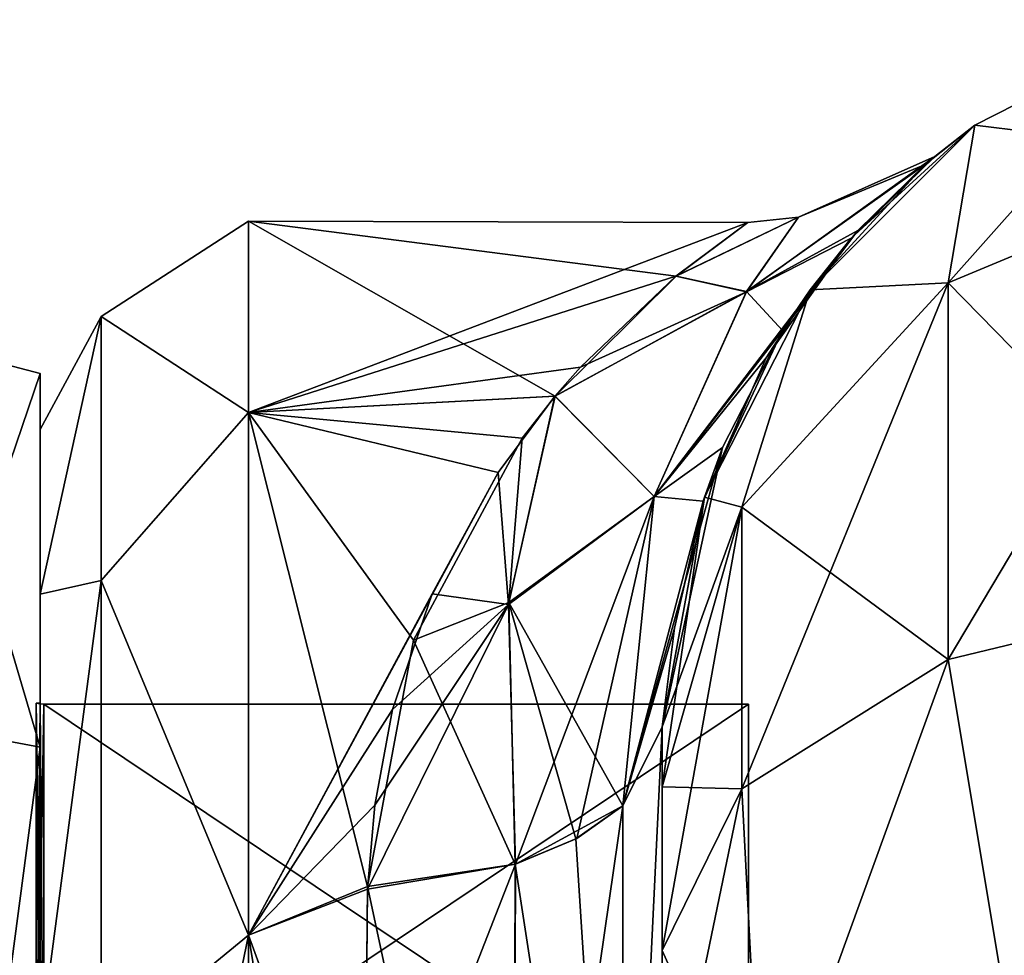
# Model space of a CAD drawing. Extents: x -23 to 700, y -2000 to 0.
# Tile 131 of 210: x 0 to 16, y -16 to -1. Entities that reach past the tile are written whole.
import ezdxf

# ---------------------------------------------------------------- set-up
doc = ezdxf.new("R2010")
doc.units = 0
doc.header["$LTSCALE"] = 72.417309
for name, color, linetype in [('1070', 7, 'CONTINUOUS'), ('1074', 7, 'CONTINUOUS'), ('1075', 7, 'CONTINUOUS'), ('1088', 7, 'CONTINUOUS'), ('1089', 7, 'CONTINUOUS'), ('1090', 7, 'CONTINUOUS'), ('1096', 7, 'CONTINUOUS'), ('1097', 7, 'CONTINUOUS'), ('1098', 7, 'CONTINUOUS'), ('1108', 7, 'CONTINUOUS'), ('1653', 7, 'CONTINUOUS'), ('1654', 7, 'CONTINUOUS'), ('1655', 7, 'CONTINUOUS'), ('1656', 7, 'CONTINUOUS'), ('1659', 7, 'CONTINUOUS'), ('1660', 7, 'CONTINUOUS'), ('1663', 7, 'CONTINUOUS'), ('1664', 7, 'CONTINUOUS'), ('1835', 7, 'CONTINUOUS'), ('1836', 7, 'CONTINUOUS')]:
    doc.layers.add(name, color=color, linetype=linetype)

msp = doc.modelspace()

# ---------------------------------------------------------------- linework, layer by layer
at = {"layer": '1070', "linetype": 'CONTINUOUS'}
for points in [[(10.45, -12.5, 33.5), (10.45, -12.5, 24.51), (10.45, -26.368, 28.948), (10.45, -12.5, 33.5)], [(10.45, -13.504, 37.24), (10.45, -12.5, 33.5), (10.45, -56.094, 33.615), (10.45, -13.504, 37.24)], [(10.45, -56.094, 33.615), (10.45, -12.5, 33.5), (10.45, -26.368, 28.948), (10.45, -56.094, 33.615)], [(10.45, -56.095, -33.616), (10.45, -52.012, -25.654), (10.45, -12.5, -33.5), (10.45, -56.095, -33.616)], [(10.45, -12.5, -33.5), (10.45, -52.012, -25.654), (10.45, -26.369, -28.949), (10.45, -12.5, -33.5)], [(10.45, -13.504, -37.24), (10.45, -56.095, -33.616), (10.45, -12.5, -33.5), (10.45, -13.504, -37.24)], [(10.45, -12.5, -24.51), (10.45, -12.5, -33.5), (10.45, -26.369, -28.949), (10.45, -12.5, -24.51)], [(10.45, -16.257, 39.994), (10.45, -13.504, 37.24), (10.45, -63.189, 39.074), (10.45, -16.257, 39.994)], [(10.45, -63.189, 39.074), (10.45, -13.504, 37.24), (10.45, -56.094, 33.615), (10.45, -63.189, 39.074)], [(10.45, -63.189, -39.074), (10.45, -56.095, -33.616), (10.45, -13.504, -37.24), (10.45, -63.189, -39.074)], [(10.45, -16.257, -39.994), (10.45, -63.189, -39.074), (10.45, -13.504, -37.24), (10.45, -16.257, -39.994)], [(10.45, -20, 41), (10.45, -16.257, 39.994), (10.45, -71.85, 41), (10.45, -20, 41)], [(10.45, -71.85, 41), (10.45, -16.257, 39.994), (10.45, -63.189, 39.074), (10.45, -71.85, 41)], [(10.45, -20, -41), (10.45, -63.189, -39.074), (10.45, -16.257, -39.994), (10.45, -20, -41)]]:
    msp.add_3dface(points, dxfattribs=at)
at = {"layer": '1074', "linetype": 'CONTINUOUS'}
for points in [[(0, -7.5, 0), (0, -10.269, -10.281), (0, -48.5, 0), (0, -7.5, 0)], [(0, -10.269, 10.281), (0, -7.5, 0), (0, -45.731, 10.281), (0, -10.269, 10.281)], [(0, -45.731, 10.281), (0, -7.5, 0), (0, -48.5, 0), (0, -45.731, 10.281)], [(0, -10.269, -10.281), (0, -17.797, -17.773), (0, -45.731, -10.281), (0, -10.269, -10.281)], [(0, -48.5, 0), (0, -10.269, -10.281), (0, -45.731, -10.281), (0, -48.5, 0)], [(0, -17.796, 17.773), (0, -10.269, 10.281), (0, -38.203, 17.773), (0, -17.796, 17.773)], [(0, -38.203, 17.773), (0, -10.269, 10.281), (0, -45.731, 10.281), (0, -38.203, 17.773)]]:
    msp.add_3dface(points, dxfattribs=at)
at = {"layer": '1075', "linetype": 'CONTINUOUS'}
for points in [[(3.5, -4, 0), (3.5, -7.215, 12), (11.892, -4.018, 0.927), (3.5, -4, 0)], [(3.5, -7.215, -12), (3.5, -4, 0), (8.655, -6.939, -11.509), (3.5, -7.215, -12)], [(8.655, -6.939, -11.509), (3.5, -4, 0), (10.686, -4.925, -6.6), (8.655, -6.939, -11.509)], [(10.686, -4.925, -6.6), (3.5, -4, 0), (11.892, -4.018, 0.927), (10.686, -4.925, -6.6)], [(11.892, -4.018, 0.927), (3.5, -7.215, 12), (10.684, -4.924, 6.594), (11.892, -4.018, 0.927)], [(10.684, -4.924, 6.594), (3.5, -7.215, 12), (9.078, -6.452, 10.569), (10.684, -4.924, 6.594)], [(9.078, -6.452, 10.569), (3.5, -7.215, 12), (8.651, -6.941, 11.512), (9.078, -6.452, 10.569)], [(8.098, -7.646, -12.717), (3.5, -7.215, -12), (8.655, -6.939, -11.509), (8.098, -7.646, -12.717)], [(8.651, -6.941, 11.512), (3.5, -7.215, 12), (7.696, -8.223, 13.597), (8.651, -6.941, 11.512)], [(3.5, -7.215, 12), (3.5, -16, 20.785), (7.696, -8.223, 13.597), (3.5, -7.215, 12)], [(3.5, -16, -20.785), (3.5, -7.215, -12), (5.5, -15.179, -20.289), (3.5, -16, -20.785)], [(5.5, -15.179, -20.289), (3.5, -7.215, -12), (6.275, -11.042, -16.983), (5.5, -15.179, -20.289)], [(6.275, -11.042, -16.983), (3.5, -7.215, -12), (8.098, -7.646, -12.717), (6.275, -11.042, -16.983)], [(7.696, -8.223, 13.597), (3.5, -16, 20.785), (6.587, -10.261, 16.165), (7.696, -8.223, 13.597)], [(6.587, -10.261, 16.165), (3.5, -16, 20.785), (5.921, -12.206, 18.071), (6.587, -10.261, 16.165)], [(5.921, -12.206, 18.071), (3.5, -16, 20.785), (5.626, -13.814, 19.359), (5.921, -12.206, 18.071)], [(5.626, -13.814, 19.359), (3.5, -16, 20.785), (5.499, -15.223, 20.316), (5.626, -13.814, 19.359)], [(5.447, -21.322, -23.052), (3.5, -16, -20.785), (5.5, -15.179, -20.289), (5.447, -21.322, -23.052)], [(5.499, -15.223, 20.316), (3.5, -16, 20.785), (5.447, -21.313, 23.05), (5.499, -15.223, 20.316)], [(3.5, -16, 20.785), (3.5, -28, 24), (5.447, -21.313, 23.05), (3.5, -16, 20.785)], [(3.5, -28, -24), (3.5, -16, -20.785), (5.45, -28, -24), (3.5, -28, -24)], [(5.45, -28, -24), (3.5, -16, -20.785), (5.447, -21.322, -23.052), (5.45, -28, -24)]]:
    msp.add_3dface(points, dxfattribs=at)
at = {"layer": '1088', "linetype": 'CONTINUOUS'}
for points in [[(15.703, -2.387, -33.5), (19.187, -0.612, -33.5), (15.256, -5.037, -42.129), (15.703, -2.387, -33.5)], [(15.256, -5.037, -42.129), (19.187, -0.612, -33.5), (20.268, -2.946, -43.334), (15.256, -5.037, -42.129)], [(12.937, -5.153, -33.5), (15.703, -2.387, -33.5), (15.256, -5.037, -42.129), (12.937, -5.153, -33.5)], [(15.256, -5.037, -42.129), (20.268, -2.946, -43.334), (15.256, -11.364, -48.459), (15.256, -5.037, -42.129)], [(20.268, -2.946, -43.334), (20.268, -10.157, -50.549), (15.256, -11.364, -48.459), (20.268, -2.946, -43.334)], [(11.788, -8.804, -39.956), (12.937, -5.153, -33.5), (15.256, -5.037, -42.129), (11.788, -8.804, -39.956)], [(11.788, -8.804, -39.956), (15.256, -5.037, -42.129), (11.788, -13.538, -44.692), (11.788, -8.804, -39.956)], [(15.256, -5.037, -42.129), (15.256, -11.364, -48.459), (11.788, -13.538, -44.692), (15.256, -5.037, -42.129)], [(11.162, -8.637, -33.5), (12.937, -5.153, -33.5), (11.788, -8.804, -39.956), (11.162, -8.637, -33.5)], [(10.45, -13.504, -37.24), (10.45, -12.5, -33.5), (11.162, -8.637, -33.5), (10.45, -13.504, -37.24)], [(10.45, -13.504, -37.24), (11.162, -8.637, -33.5), (11.788, -8.804, -39.956), (10.45, -13.504, -37.24)], [(10.45, -16.257, -39.994), (10.45, -13.504, -37.24), (11.788, -8.804, -39.956), (10.45, -16.257, -39.994)], [(10.45, -16.257, -39.994), (11.788, -8.804, -39.956), (11.788, -13.538, -44.692), (10.45, -16.257, -39.994)], [(20.268, -10.157, -50.549), (16.697, -20, -51.823), (15.256, -11.364, -48.459), (20.268, -10.157, -50.549)], [(15.256, -11.364, -48.459), (12.125, -20, -47.25), (11.788, -13.538, -44.692), (15.256, -11.364, -48.459)], [(16.697, -20, -51.823), (12.125, -20, -47.25), (15.256, -11.364, -48.459), (16.697, -20, -51.823)], [(10.45, -20, -41), (10.45, -16.257, -39.994), (11.788, -13.538, -44.692), (10.45, -20, -41)], [(12.125, -20, -47.25), (10.45, -20, -41), (11.788, -13.538, -44.692), (12.125, -20, -47.25)]]:
    msp.add_3dface(points, dxfattribs=at)
at = {"layer": '1089', "linetype": 'CONTINUOUS'}
for points in [[(19.187, -0.612, -33.5), (15.703, -2.387, -33.5), (19.187, -0.612, 33.5), (19.187, -0.612, -33.5)], [(19.187, -0.612, 33.5), (15.703, -2.387, -33.5), (15.703, -2.387, 33.5), (19.187, -0.612, 33.5)], [(15.703, -2.387, -33.5), (12.937, -5.153, -33.5), (14.871, -3.047, -3.896), (15.703, -2.387, -33.5)], [(15.703, -2.387, 33.5), (13.629, -4.284, 10.578), (12.937, -5.153, 33.5), (15.703, -2.387, 33.5)], [(15.03, -2.912, 2.112), (13.629, -4.284, 10.578), (15.703, -2.387, 33.5), (15.03, -2.912, 2.112)], [(15.03, -2.912, 2.112), (15.703, -2.387, -33.5), (14.871, -3.047, -3.896), (15.03, -2.912, 2.112)], [(15.703, -2.387, -33.5), (15.03, -2.912, 2.112), (15.703, -2.387, 33.5), (15.703, -2.387, -33.5)], [(14.871, -3.047, -3.896), (12.937, -5.153, -33.5), (13.741, -4.157, -10.113), (14.871, -3.047, -3.896)], [(13.629, -4.284, 10.578), (12.198, -6.297, 16.004), (12.937, -5.153, 33.5), (13.629, -4.284, 10.578)], [(13.741, -4.157, -10.113), (12.937, -5.153, -33.5), (12.476, -5.834, -14.978), (13.741, -4.157, -10.113)], [(12.937, -5.153, -33.5), (11.162, -8.637, -33.5), (12.476, -5.834, -14.978), (12.937, -5.153, -33.5)], [(12.937, -5.153, 33.5), (12.198, -6.297, 16.004), (11.162, -8.637, 33.5), (12.937, -5.153, 33.5)], [(12.476, -5.834, -14.978), (11.162, -8.637, -33.5), (11.466, -7.804, -18.808), (12.476, -5.834, -14.978)], [(12.198, -6.297, 16.004), (11.139, -8.707, 20.198), (11.162, -8.637, 33.5), (12.198, -6.297, 16.004)], [(10.45, -12.5, -33.5), (10.45, -12.5, -24.51), (11.466, -7.804, -18.808), (10.45, -12.5, -33.5)], [(11.162, -8.637, -33.5), (10.45, -12.5, -33.5), (11.466, -7.804, -18.808), (11.162, -8.637, -33.5)], [(10.45, -12.5, 24.51), (10.45, -12.5, 33.5), (11.162, -8.637, 33.5), (10.45, -12.5, 24.51)], [(10.661, -10.84, 22.876), (10.45, -12.5, 24.51), (11.162, -8.637, 33.5), (10.661, -10.84, 22.876)], [(11.139, -8.707, 20.198), (10.661, -10.84, 22.876), (11.162, -8.637, 33.5), (11.139, -8.707, 20.198)]]:
    msp.add_3dface(points, dxfattribs=at)
at = {"layer": '1090', "linetype": 'CONTINUOUS'}
for points in [[(19.187, -0.612, 33.5), (15.703, -2.387, 33.5), (20.268, -2.946, 43.334), (19.187, -0.612, 33.5)], [(15.703, -2.387, 33.5), (12.937, -5.153, 33.5), (15.256, -5.037, 42.129), (15.703, -2.387, 33.5)], [(20.268, -2.946, 43.334), (15.703, -2.387, 33.5), (15.256, -5.037, 42.129), (20.268, -2.946, 43.334)], [(20.268, -10.157, 50.549), (20.268, -2.946, 43.334), (15.256, -5.037, 42.129), (20.268, -10.157, 50.549)], [(15.256, -5.037, 42.129), (12.937, -5.153, 33.5), (11.788, -8.804, 39.956), (15.256, -5.037, 42.129)], [(15.256, -11.364, 48.459), (15.256, -5.037, 42.129), (11.788, -8.804, 39.956), (15.256, -11.364, 48.459)], [(15.256, -11.364, 48.459), (20.268, -10.157, 50.549), (15.256, -5.037, 42.129), (15.256, -11.364, 48.459)], [(12.937, -5.153, 33.5), (11.162, -8.637, 33.5), (11.788, -8.804, 39.956), (12.937, -5.153, 33.5)], [(11.162, -8.637, 33.5), (10.45, -12.5, 33.5), (11.788, -8.804, 39.956), (11.162, -8.637, 33.5)], [(10.45, -12.5, 33.5), (10.45, -13.504, 37.24), (11.788, -8.804, 39.956), (10.45, -12.5, 33.5)], [(10.45, -13.504, 37.24), (11.788, -13.538, 44.692), (11.788, -8.804, 39.956), (10.45, -13.504, 37.24)], [(11.788, -13.538, 44.692), (15.256, -11.364, 48.459), (11.788, -8.804, 39.956), (11.788, -13.538, 44.692)], [(15.256, -11.364, 48.459), (16.697, -20, 51.823), (20.268, -10.157, 50.549), (15.256, -11.364, 48.459)], [(11.788, -13.538, 44.692), (12.125, -20, 47.25), (15.256, -11.364, 48.459), (11.788, -13.538, 44.692)], [(12.125, -20, 47.25), (16.697, -20, 51.823), (15.256, -11.364, 48.459), (12.125, -20, 47.25)], [(10.45, -13.504, 37.24), (10.45, -16.257, 39.994), (11.788, -13.538, 44.692), (10.45, -13.504, 37.24)], [(10.45, -16.257, 39.994), (12.125, -20, 47.25), (11.788, -13.538, 44.692), (10.45, -16.257, 39.994)], [(10.45, -16.257, 39.994), (10.45, -20, 41), (12.125, -20, 47.25), (10.45, -16.257, 39.994)]]:
    msp.add_3dface(points, dxfattribs=at)
at = {"layer": '1096', "linetype": 'CONTINUOUS'}
for points in [[(10.45, -12.5, -24.51), (10.45, -26.369, -28.949), (9.781, -26.491, -26.458), (10.45, -12.5, -24.51)], [(9.792, -13.825, -22.414), (10.45, -12.5, -24.51), (9.781, -26.491, -26.458), (9.792, -13.825, -22.414)], [(9.792, -13.825, -22.414), (9.781, -26.491, -26.458), (9.003, -14.38, -21.537), (9.792, -13.825, -22.414)], [(9.003, -14.38, -21.537), (9.781, -26.491, -26.458), (7.982, -14.804, -20.866), (9.003, -14.38, -21.537)], [(5.5, -15.179, -20.289), (7.982, -14.804, -20.866), (7.947, -26.595, -24.628), (5.5, -15.179, -20.289)], [(7.982, -14.804, -20.866), (9.781, -26.491, -26.458), (7.947, -26.595, -24.628), (7.982, -14.804, -20.866)], [(5.447, -21.322, -23.052), (5.5, -15.179, -20.289), (7.947, -26.595, -24.628), (5.447, -21.322, -23.052)]]:
    msp.add_3dface(points, dxfattribs=at)
at = {"layer": '1097', "linetype": 'CONTINUOUS'}
for points in [[(13.629, -4.284, 10.578), (15.03, -2.912, 2.112), (11.868, -5.185, 8.375), (13.629, -4.284, 10.578)], [(11.868, -5.185, 8.375), (15.03, -2.912, 2.112), (12.741, -3.931, 0.004), (11.868, -5.185, 8.375)], [(15.03, -2.912, 2.112), (14.871, -3.047, -3.896), (12.741, -3.931, 0.004), (15.03, -2.912, 2.112)], [(14.871, -3.047, -3.896), (13.741, -4.157, -10.113), (11.868, -5.183, -8.37), (14.871, -3.047, -3.896)], [(12.741, -3.931, 0.004), (14.871, -3.047, -3.896), (11.868, -5.183, -8.37), (12.741, -3.931, 0.004)], [(11.892, -4.018, 0.927), (10.684, -4.924, 6.594), (12.741, -3.931, 0.004), (11.892, -4.018, 0.927)], [(10.684, -4.924, 6.594), (11.868, -5.185, 8.375), (12.741, -3.931, 0.004), (10.684, -4.924, 6.594)], [(10.686, -4.925, -6.6), (11.892, -4.018, 0.927), (12.741, -3.931, 0.004), (10.686, -4.925, -6.6)], [(10.686, -4.925, -6.6), (12.741, -3.931, 0.004), (11.868, -5.183, -8.37), (10.686, -4.925, -6.6)], [(12.198, -6.297, 16.004), (13.629, -4.284, 10.578), (10.32, -8.628, 16.129), (12.198, -6.297, 16.004)], [(10.32, -8.628, 16.129), (13.629, -4.284, 10.578), (11.868, -5.185, 8.375), (10.32, -8.628, 16.129)], [(13.741, -4.157, -10.113), (12.476, -5.834, -14.978), (11.868, -5.183, -8.37), (13.741, -4.157, -10.113)], [(8.655, -6.939, -11.509), (10.686, -4.925, -6.6), (11.868, -5.183, -8.37), (8.655, -6.939, -11.509)], [(10.684, -4.924, 6.594), (9.078, -6.452, 10.569), (11.868, -5.185, 8.375), (10.684, -4.924, 6.594)], [(9.078, -6.452, 10.569), (8.651, -6.941, 11.512), (11.868, -5.185, 8.375), (9.078, -6.452, 10.569)], [(8.651, -6.941, 11.512), (10.32, -8.628, 16.129), (11.868, -5.185, 8.375), (8.651, -6.941, 11.512)], [(8.655, -6.939, -11.509), (11.868, -5.183, -8.37), (10.32, -8.627, -16.127), (8.655, -6.939, -11.509)], [(11.868, -5.183, -8.37), (12.476, -5.834, -14.978), (10.32, -8.627, -16.127), (11.868, -5.183, -8.37)], [(12.476, -5.834, -14.978), (11.466, -7.804, -18.808), (10.32, -8.627, -16.127), (12.476, -5.834, -14.978)], [(11.139, -8.707, 20.198), (12.198, -6.297, 16.004), (10.32, -8.628, 16.129), (11.139, -8.707, 20.198)], [(8.651, -6.941, 11.512), (7.696, -8.223, 13.597), (7.871, -10.442, 16.644), (8.651, -6.941, 11.512)], [(10.32, -8.628, 16.129), (8.651, -6.941, 11.512), (7.871, -10.442, 16.644), (10.32, -8.628, 16.129)], [(8.098, -7.646, -12.717), (8.655, -6.939, -11.509), (7.875, -10.407, -16.602), (8.098, -7.646, -12.717)], [(8.655, -6.939, -11.509), (10.32, -8.627, -16.127), (7.875, -10.407, -16.602), (8.655, -6.939, -11.509)], [(6.275, -11.042, -16.983), (8.098, -7.646, -12.717), (7.875, -10.407, -16.602), (6.275, -11.042, -16.983)], [(11.466, -7.804, -18.808), (10.45, -12.5, -24.51), (9.792, -13.825, -22.414), (11.466, -7.804, -18.808)], [(11.466, -7.804, -18.808), (9.792, -13.825, -22.414), (10.32, -8.627, -16.127), (11.466, -7.804, -18.808)], [(7.696, -8.223, 13.597), (6.587, -10.261, 16.165), (7.871, -10.442, 16.644), (7.696, -8.223, 13.597)], [(7.986, -14.803, 20.868), (10.32, -8.628, 16.129), (7.871, -10.442, 16.644), (7.986, -14.803, 20.868)], [(10.32, -8.627, -16.127), (9.792, -13.825, -22.414), (7.875, -10.407, -16.602), (10.32, -8.627, -16.127)], [(9.017, -14.372, 21.549), (10.32, -8.628, 16.129), (7.986, -14.803, 20.868), (9.017, -14.372, 21.549)], [(9.793, -13.824, 22.417), (10.32, -8.628, 16.129), (9.017, -14.372, 21.549), (9.793, -13.824, 22.417)], [(9.793, -13.824, 22.417), (11.139, -8.707, 20.198), (10.32, -8.628, 16.129), (9.793, -13.824, 22.417)], [(10.661, -10.84, 22.876), (11.139, -8.707, 20.198), (9.793, -13.824, 22.417), (10.661, -10.84, 22.876)], [(6.587, -10.261, 16.165), (5.921, -12.206, 18.071), (7.871, -10.442, 16.644), (6.587, -10.261, 16.165)], [(7.982, -14.804, -20.866), (6.275, -11.042, -16.983), (7.875, -10.407, -16.602), (7.982, -14.804, -20.866)], [(9.792, -13.825, -22.414), (9.003, -14.38, -21.537), (7.875, -10.407, -16.602), (9.792, -13.825, -22.414)], [(9.003, -14.38, -21.537), (7.982, -14.804, -20.866), (7.875, -10.407, -16.602), (9.003, -14.38, -21.537)], [(5.626, -13.814, 19.359), (5.499, -15.223, 20.316), (7.871, -10.442, 16.644), (5.626, -13.814, 19.359)], [(7.871, -10.442, 16.644), (5.499, -15.223, 20.316), (7.986, -14.803, 20.868), (7.871, -10.442, 16.644)], [(5.921, -12.206, 18.071), (5.626, -13.814, 19.359), (7.871, -10.442, 16.644), (5.921, -12.206, 18.071)], [(10.45, -12.5, 24.51), (10.661, -10.84, 22.876), (9.793, -13.824, 22.417), (10.45, -12.5, 24.51)], [(5.5, -15.179, -20.289), (6.275, -11.042, -16.983), (7.982, -14.804, -20.866), (5.5, -15.179, -20.289)]]:
    msp.add_3dface(points, dxfattribs=at)
at = {"layer": '1098', "linetype": 'CONTINUOUS'}
for points in [[(10.45, -26.368, 28.948), (10.45, -12.5, 24.51), (9.781, -26.491, 26.458), (10.45, -26.368, 28.948)], [(10.45, -12.5, 24.51), (9.793, -13.824, 22.417), (9.781, -26.491, 26.458), (10.45, -12.5, 24.51)], [(9.793, -13.824, 22.417), (7.986, -14.803, 20.868), (7.947, -26.595, 24.628), (9.793, -13.824, 22.417)], [(9.781, -26.491, 26.458), (9.793, -13.824, 22.417), (7.947, -26.595, 24.628), (9.781, -26.491, 26.458)], [(9.793, -13.824, 22.417), (9.017, -14.372, 21.549), (7.986, -14.803, 20.868), (9.793, -13.824, 22.417)], [(5.499, -15.223, 20.316), (5.447, -21.313, 23.05), (7.986, -14.803, 20.868), (5.499, -15.223, 20.316)], [(7.986, -14.803, 20.868), (5.447, -21.313, 23.05), (7.947, -26.595, 24.628), (7.986, -14.803, 20.868)]]:
    msp.add_3dface(points, dxfattribs=at)
at = {"layer": '1108', "linetype": 'CONTINUOUS'}
for points in [[(3.5, -7.215, 12), (3.5, -4, 0), (1.025, -5.601, 5.112), (3.5, -7.215, 12)], [(3.5, -4, 0), (3.5, -7.215, -12), (1.025, -5.601, -5.112), (3.5, -4, 0)], [(3.5, -4, 0), (1.025, -5.601, -5.112), (1.025, -5.601, 5.112), (3.5, -4, 0)], [(0, -10.269, -10.281), (0, -7.5, 0), (1.025, -5.601, -5.112), (0, -10.269, -10.281)], [(1.025, -10.038, -14.325), (0, -10.269, -10.281), (1.025, -5.601, -5.112), (1.025, -10.038, -14.325)], [(0, -7.5, 0), (0, -10.269, 10.281), (1.025, -5.601, 5.112), (0, -7.5, 0)], [(1.025, -5.601, -5.112), (0, -7.5, 0), (1.025, -5.601, 5.112), (1.025, -5.601, -5.112)], [(1.025, -5.601, 5.112), (0, -10.269, 10.281), (1.025, -10.038, 14.325), (1.025, -5.601, 5.112)], [(3.5, -7.215, 12), (1.025, -5.601, 5.112), (1.025, -10.038, 14.325), (3.5, -7.215, 12)], [(3.5, -7.215, -12), (1.025, -10.038, -14.325), (1.025, -5.601, -5.112), (3.5, -7.215, -12)], [(3.5, -16, 20.785), (3.5, -7.215, 12), (1.025, -10.038, 14.325), (3.5, -16, 20.785)], [(3.5, -7.215, -12), (3.5, -16, -20.785), (1.025, -10.038, -14.325), (3.5, -7.215, -12)], [(0, -17.797, -17.773), (0, -10.269, -10.281), (1.025, -10.038, -14.325), (0, -17.797, -17.773)], [(1.025, -18.032, -20.7), (0, -17.797, -17.773), (1.025, -10.038, -14.325), (1.025, -18.032, -20.7)], [(0, -10.269, 10.281), (0, -17.796, 17.773), (1.025, -10.038, 14.325), (0, -10.269, 10.281)], [(1.025, -10.038, 14.325), (0, -17.796, 17.773), (1.025, -18.032, 20.7), (1.025, -10.038, 14.325)], [(3.5, -16, 20.785), (1.025, -10.038, 14.325), (1.025, -18.032, 20.7), (3.5, -16, 20.785)], [(3.5, -16, -20.785), (1.025, -18.032, -20.7), (1.025, -10.038, -14.325), (3.5, -16, -20.785)], [(3.5, -28, 24), (3.5, -16, 20.785), (1.025, -28, 22.975), (3.5, -28, 24)], [(3.5, -16, 20.785), (1.025, -18.032, 20.7), (1.025, -28, 22.975), (3.5, -16, 20.785)], [(3.5, -16, -20.785), (3.5, -28, -24), (1.025, -18.032, -20.7), (3.5, -16, -20.785)]]:
    msp.add_3dface(points, dxfattribs=at)
at = {"layer": '1653', "linetype": 'CONTINUOUS'}
for points in [[(0, -12.098), (0, -20.05, -13.772), (0, -6.556), (0, -12.098)], [(0, -6.556), (0, -20.05, -13.772), (0, -12.837, -15.164), (0, -6.556)], [(0, -12.837, 15.164), (0, -12.098), (0, -6.556), (0, -12.837, 15.164)], [(0, -20.05, 13.772), (0, -12.098), (0, -12.837, 15.164), (0, -20.05, 13.772)], [(0, -12.837, -15.164), (0, -20.05, -13.772), (0, -43.163, -15.164), (0, -12.837, -15.164)], [(0, -35.95, 13.772), (0, -20.05, 13.772), (0, -12.837, 15.164), (0, -35.95, 13.772)], [(0, -43.163, 15.164), (0, -35.95, 13.772), (0, -12.837, 15.164), (0, -43.163, 15.164)], [(0, -28, 21.444), (0, -43.163, 15.164), (0, -12.837, 15.164), (0, -28, 21.444)], [(0, -28, -21.444), (0, -12.837, -15.164), (0, -43.163, -15.164), (0, -28, -21.444)]]:
    msp.add_3dface(points, dxfattribs=at)
at = {"layer": '1654', "linetype": 'CONTINUOUS'}
for points in [[(11.9, -12.115), (11.9, -20.058, 13.757), (11.9, -43.885), (11.9, -12.115)], [(11.9, -12.115), (11.9, -43.885), (11.9, -35.942, -13.757), (11.9, -12.115)], [(11.9, -12.115), (11.9, -35.942, -13.757), (11.9, -20.058, -13.757), (11.9, -12.115)]]:
    msp.add_3dface(points, dxfattribs=at)
at = {"layer": '1655', "linetype": 'CONTINUOUS'}
for points in [[(11.9, -20.058, 13.757), (11.9, -12.115), (0.066, -20.058, 13.757), (11.9, -20.058, 13.757)], [(0.066, -20.058, 13.757), (11.9, -12.115), (0.066, -12.115), (0.066, -20.058, 13.757)]]:
    msp.add_3dface(points, dxfattribs=at)
at = {"layer": '1656', "linetype": 'CONTINUOUS'}
for points in [[(0.066, -12.115), (11.9, -12.115), (11.9, -20.058, -13.757), (0.066, -12.115)], [(0.066, -12.115), (11.9, -20.058, -13.757), (0.066, -20.058, -13.757), (0.066, -12.115)]]:
    msp.add_3dface(points, dxfattribs=at)
at = {"layer": '1659', "linetype": 'CONTINUOUS'}
for points in [[(-2.009, -12.465, 15.535), (0, -6.556), (-2.009, -6.03, 0), (-2.009, -12.465, 15.535)], [(0, -12.837, 15.164), (0, -6.556), (-2.009, -12.465, 15.535), (0, -12.837, 15.164)], [(-2.009, -28, 21.97), (0, -12.837, 15.164), (-2.009, -12.465, 15.535), (-2.009, -28, 21.97)], [(0, -28, 21.444), (0, -12.837, 15.164), (-2.009, -28, 21.97), (0, -28, 21.444)]]:
    msp.add_3dface(points, dxfattribs=at)
at = {"layer": '1660', "linetype": 'CONTINUOUS'}
for points in [[(0, -6.556), (0, -12.837, -15.164), (-2.009, -6.03, 0), (0, -6.556)], [(-2.009, -6.03, 0), (0, -12.837, -15.164), (-2.009, -12.465, -15.535), (-2.009, -6.03, 0)], [(0, -12.837, -15.164), (0, -28, -21.444), (-2.009, -12.465, -15.535), (0, -12.837, -15.164)], [(-2.009, -12.465, -15.535), (0, -28, -21.444), (-2.009, -28, -21.97), (-2.009, -12.465, -15.535)]]:
    msp.add_3dface(points, dxfattribs=at)
at = {"layer": '1663', "linetype": 'CONTINUOUS'}
for points in [[(0.066, -20.058, -13.757), (-0.064, -12.098), (0.001, -12.111), (0.066, -20.058, -13.757)], [(-0.064, -12.098), (0.066, -20.058, -13.757), (-0.064, -20.049, -13.772), (-0.064, -12.098)], [(0.066, -12.115), (0.066, -20.058, -13.757), (0.001, -12.111), (0.066, -12.115)]]:
    msp.add_3dface(points, dxfattribs=at)
at = {"layer": '1664', "linetype": 'CONTINUOUS'}
for points in [[(0.001, -12.111), (-0.064, -12.098), (-0.064, -20.049, 13.772), (0.001, -12.111)], [(0.066, -12.115), (0.001, -12.111), (-0.064, -20.049, 13.772), (0.066, -12.115)], [(0.066, -20.058, 13.757), (0.066, -12.115), (-0.064, -20.049, 13.772), (0.066, -20.058, 13.757)]]:
    msp.add_3dface(points, dxfattribs=at)
at = {"layer": '1835', "linetype": 'CONTINUOUS'}
for points in [[(0, -12.098), (0, -20.05, 13.772), (-0.064, -12.098), (0, -12.098)], [(-0.064, -12.098), (0, -20.05, 13.772), (-0.064, -20.049, 13.772), (-0.064, -12.098)]]:
    msp.add_3dface(points, dxfattribs=at)
at = {"layer": '1836', "linetype": 'CONTINUOUS'}
for points in [[(0, -20.05, -13.772), (0, -12.098), (-0.064, -20.049, -13.772), (0, -20.05, -13.772)], [(0, -12.098), (-0.064, -12.098), (-0.064, -20.049, -13.772), (0, -12.098)]]:
    msp.add_3dface(points, dxfattribs=at)

doc.saveas('drawing.dxf')
